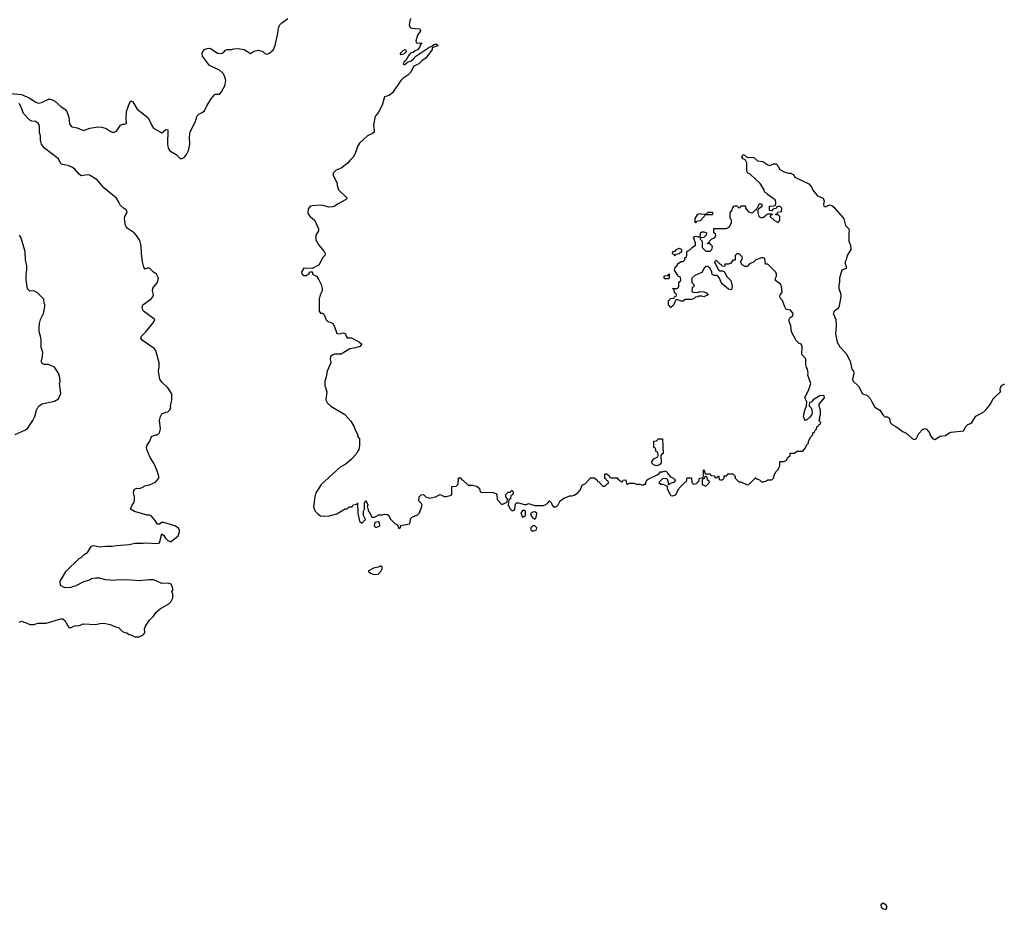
# Model space of a CAD drawing. Header units: inches. Extents: x 2608375 to 2737312, y 944064 to 1028306.
# Tile 21 of 69: x 2657732 to 2667285, y 999988 to 1008619. Entities that reach past the tile are written whole.
import ezdxf

# ---------------------------------------------------------------- set-up
doc = ezdxf.new("R2010")
doc.units = ezdxf.units.IN
doc.header["$MEASUREMENT"] = 0
for name, color, linetype in [('C6050', 7, 'Continuous'), ('C6060', 7, 'Continuous'), ('C6969', 7, 'Continuous')]:
    doc.layers.add(name, color=color, linetype=linetype)

msp = doc.modelspace()

# ---------------------------------------------------------------- linework, layer by layer
at = {"layer": 'C6050', "color": 5}
for points, elevation in [([(2657650, 1007902), (2657750, 1007893.4), (2657830, 1007858), (2657882.3, 1007822.3), (2657910, 1007810.4), (2657945.8, 1007814.2), (2658010, 1007846.8), (2658030, 1007846.8), (2658070, 1007830.8), (2658134.7, 1007774.7), (2658170, 1007750.4), (2658188, 1007730), (2658208.1, 1007671.9), (2658215.5, 1007610), (2658230, 1007587.3), (2658240.9, 1007580.9), (2658290.5, 1007570.5), (2658350, 1007544.7), (2658412.1, 1007567.9), (2658490, 1007579.1), (2658530, 1007576.4), (2658570, 1007563.8), (2658610, 1007536.4), (2658630, 1007528.7), (2658650, 1007528.5), (2658670, 1007539.1), (2658710, 1007596), (2658730, 1007606), (2658750, 1007604.7), (2658768, 1007612), (2658763.7, 1007663.7), (2658767, 1007730), (2658797.2, 1007810), (2658811.1, 1007831.1), (2658830, 1007822), (2658870.8, 1007750), (2658974, 1007670), (2658988.3, 1007648.3), (2659012.5, 1007592.5), (2659030, 1007567.3), (2659110, 1007521), (2659150, 1007554.8), (2659170, 1007552), (2659166.7, 1007410), (2659172.7, 1007372.7), (2659190, 1007346), (2659250.6, 1007310.6), (2659290, 1007271.3), (2659310, 1007271.3), (2659330, 1007284.7), (2659350, 1007311.3), (2659369.3, 1007350), (2659384, 1007410), (2659379, 1007479), (2659386.6, 1007530), (2659433.6, 1007626.4), (2659453.8, 1007686.2), (2659470, 1007704), (2659502.5, 1007717.5), (2659524.1, 1007735.9), (2659549.6, 1007790.4), (2659590, 1007851.3), (2659622, 1007890), (2659630, 1007896), (2659670, 1007898), (2659690, 1007918), (2659719, 1007970), (2659725.2, 1007990), (2659732.3, 1008027.7), (2659730, 1008046), (2659710, 1008092.7), (2659669, 1008130), (2659573.8, 1008173.8), (2659506.8, 1008266.8), (2659504, 1008290), (2659509, 1008310), (2659524, 1008330), (2659550, 1008340.7), (2659570, 1008342.8), (2659590, 1008336), (2659650, 1008296), (2659690, 1008291.3), (2659710, 1008302), (2659730, 1008324.7), (2659746, 1008330), (2659790, 1008331), (2659810, 1008338), (2659850, 1008341), (2659910.7, 1008330.7), (2659970, 1008292), (2660000, 1008310.8)], 40), ([(2657727.3, 1002772.7), (2657750, 1002782), (2657772.7, 1002772.7), (2657790, 1002772), (2657830, 1002752), (2657870, 1002751.3), (2657910, 1002764.7), (2657990, 1002764.7), (2658130, 1002806), (2658150, 1002804.7), (2658170.7, 1002790.7), (2658210, 1002722), (2658230, 1002722), (2658263.1, 1002736.9), (2658310, 1002742), (2658350, 1002758), (2658470, 1002751), (2658510, 1002761), (2658550, 1002762.8), (2658610, 1002750.8), (2658670, 1002724.7), (2658690, 1002722), (2658730, 1002682), (2658752.7, 1002672.7), (2658771.6, 1002671.6), (2658792.7, 1002652.7), (2658810, 1002652), (2658850, 1002632), (2658890, 1002632), (2658928.4, 1002651.6), (2658946, 1002670), (2658942, 1002710), (2658948.7, 1002730), (2658988.7, 1002790), (2659029.1, 1002830.9), (2659053.6, 1002866.4), (2659096.5, 1002903.5), (2659178, 1002950), (2659198, 1002970), (2659218, 1003010), (2659218, 1003050), (2659208, 1003070), (2659216.4, 1003083.6), (2659216.4, 1003103.6), (2659202, 1003142), (2659173.2, 1003153.2), (2659110, 1003149), (2659055.9, 1003175.9), (2659030, 1003183.7), (2658984.1, 1003184.1), (2658890, 1003174.5), (2658770, 1003185.2), (2658730, 1003181.2), (2658690, 1003185.2), (2658650, 1003177.2), (2658564.7, 1003184.7), (2658510, 1003202), (2658470, 1003202), (2658430, 1003195.3), (2658410, 1003182), (2658350, 1003164), (2658270, 1003124), (2658242.8, 1003117.2), (2658228.7, 1003108.7), (2658170, 1003108), (2658128, 1003130), (2658126, 1003170), (2658182, 1003270), (2658308.9, 1003391.1), (2658330, 1003402), (2658358, 1003430), (2658389.1, 1003450.9), (2658430, 1003511.3), (2658450, 1003516), (2658510, 1003504.7), (2658570, 1003511), (2658630, 1003511), (2658670, 1003518.8), (2658793.6, 1003526.4), (2658850, 1003541), (2658930, 1003538.8), (2658950, 1003542.8), (2659070, 1003536), (2659090, 1003542), (2659110, 1003632), (2659130, 1003616), (2659148.3, 1003588.3), (2659170, 1003566.8), (2659190, 1003554.8), (2659203.1, 1003556.9), (2659268.7, 1003610), (2659282, 1003650), (2659282, 1003670), (2659268, 1003690), (2659238, 1003710), (2659130, 1003740.9), (2659110, 1003741.2), (2659090, 1003726), (2659070, 1003724), (2659044.2, 1003764.2), (2659010, 1003802.7), (2658990, 1003812.3), (2658970, 1003812.3), (2658846.3, 1003846.3), (2658808.7, 1003870), (2658824, 1003910), (2658839, 1003930), (2658845.2, 1003954.8), (2658845.2, 1003990), (2658837.2, 1004030), (2658839, 1004050), (2658850, 1004064.7), (2658870, 1004074.8), (2658890, 1004070.8), (2658905.6, 1004074.4), (2658933.6, 1004086.4), (2658944, 1004096), (2658990, 1004104.7), (2659048.9, 1004131.1), (2659082, 1004170), (2659082, 1004190), (2659064, 1004250), (2659037.2, 1004310), (2658997.2, 1004370), (2658964, 1004450), (2658962, 1004470), (2658968.7, 1004490), (2658995.3, 1004530), (2659010, 1004574), (2659048.9, 1004591.1), (2659070, 1004592), (2659088.9, 1004611.1), (2659099, 1004650), (2659089, 1004730), (2659099, 1004770), (2659110, 1004794), (2659150, 1004812), (2659170, 1004814), (2659190, 1004834), (2659198, 1004850), (2659195.3, 1004870), (2659208.7, 1004930), (2659208.7, 1004990), (2659170, 1005048), (2659110, 1005102), (2659092.9, 1005132.9), (2659077.2, 1005210), (2659084, 1005250), (2659084, 1005290), (2659053.2, 1005410), (2659035.3, 1005430), (2658919, 1005510), (2658906, 1005530), (2658913.2, 1005550), (2658956, 1005590), (2659037.2, 1005690), (2659042, 1005710), (2658932.7, 1005790), (2658922.9, 1005810), (2658919.6, 1005830), (2658927.1, 1005852.9), (2659009.2, 1005910), (2659024, 1005930), (2659029, 1005950), (2659022, 1005990), (2659024, 1006010), (2659032.9, 1006027.1), (2659069, 1006070), (2659079, 1006110), (2659058, 1006150), (2659028.9, 1006168.9), (2658990, 1006208), (2658970, 1006208), (2658950, 1006198), (2658938, 1006218), (2658922.7, 1006270), (2658912.3, 1006350), (2658910, 1006426), (2658896.5, 1006476.5), (2658865.6, 1006525.6), (2658842, 1006550), (2658775.5, 1006595.5), (2658765.2, 1006610), (2658756.5, 1006636.5), (2658749, 1006690), (2658753.2, 1006710), (2658775.3, 1006750), (2658768, 1006770), (2658738, 1006790), (2658710, 1006818), (2658695.3, 1006850), (2658670, 1006888), (2658550, 1006988.7), (2658485.2, 1007065.2), (2658409.3, 1007109.3), (2658390, 1007113.2), (2658330, 1007105.2), (2658310, 1007119), (2658267.7, 1007167.7), (2658244.4, 1007184.4), (2658210, 1007202), (2658138.9, 1007218.9), (2658127.8, 1007227.8), (2658109.3, 1007270), (2657972.5, 1007372.5), (2657945.2, 1007410), (2657934, 1007450), (2657934, 1007490), (2657924, 1007530), (2657924.7, 1007584.7), (2657914, 1007610), (2657888, 1007630), (2657850, 1007636), (2657830, 1007644), (2657769.6, 1007710), (2657747, 1007770), (2657725.8, 1007805.8)], 40), ([(2657686.8, 1004593.2), (2657790, 1004641), (2657806.3, 1004653.7), (2657859.3, 1004730), (2657879.3, 1004770), (2657894, 1004830), (2657910, 1004862), (2657923.2, 1004876.8), (2657950, 1004891), (2658070, 1004919.1), (2658110, 1004941), (2658132.7, 1004992.7), (2658119, 1005090), (2658124, 1005110), (2658123.1, 1005143.1), (2658108.9, 1005188.9), (2658068.4, 1005248.4), (2658010, 1005275.3), (2657970, 1005275.3), (2657950, 1005282), (2657939, 1005310), (2657948.7, 1005330), (2657955.3, 1005390), (2657940.2, 1005440.2), (2657942, 1005510), (2657935.3, 1005550), (2657922, 1005590), (2657922, 1005630), (2657924, 1005670), (2657934, 1005710), (2657962, 1005770), (2657976.4, 1005836.4), (2657976.4, 1005856.4), (2657968, 1005870), (2657967.3, 1005907.3), (2657906, 1005970), (2657870, 1005988), (2657830, 1005986), (2657808.9, 1006008.9), (2657794.6, 1006094.6), (2657794, 1006150), (2657802, 1006190), (2657802, 1006230), (2657789.3, 1006289.3), (2657784, 1006370), (2657742, 1006510), (2657729.3, 1006529.3)], 60)]:
    msp.add_lwpolyline(points, dxfattribs=dict(at, elevation=elevation))
at = {"layer": 'C6060', "color": 5, "elevation": 40}
for points in [[(2660000, 1008310.8), (2660005.6, 1008314.4), (2660050, 1008322.8), (2660090, 1008311), (2660110, 1008291.3), (2660130, 1008284.7), (2660150, 1008291.3), (2660190, 1008324.7), (2660209.2, 1008370), (2660236.2, 1008483.8), (2660243.3, 1008536.7), (2660254.2, 1008565.8), (2660274, 1008590), (2660334, 1008630)], [(2661527.3, 1008630), (2661518.8, 1008610), (2661511.3, 1008570), (2661518, 1008550), (2661530, 1008538), (2661614, 1008530), (2661622, 1008510), (2661591.3, 1008470), (2661574, 1008410), (2661578, 1008398), (2661592.7, 1008392.7), (2661630, 1008394), (2661632, 1008390), (2661622, 1008378), (2661612, 1008350), (2661590, 1008326), (2661570, 1008318), (2661550, 1008302), (2661524.7, 1008295.3), (2661506, 1008274), (2661478, 1008222), (2661462, 1008210), (2661454, 1008190), (2661463.6, 1008183.6), (2661470, 1008184.7), (2661493.6, 1008206.4), (2661530, 1008221), (2661550, 1008236), (2661575.1, 1008264.9), (2661710, 1008356), (2661736.4, 1008363.6), (2661738, 1008370), (2661750, 1008378), (2661770, 1008384.7), (2661790.7, 1008369.3), (2661734.8, 1008345.2), (2661732.7, 1008330), (2661673.6, 1008246.4), (2661635.3, 1008224.7), (2661603.8, 1008190), (2661553.6, 1008166.4), (2661528, 1008110), (2661498.3, 1008081.7), (2661450.4, 1008050), (2661430, 1008029.6), (2661350, 1007909.6), (2661315.6, 1007884.4), (2661270.6, 1007869.4), (2661247.3, 1007790), (2661210, 1007715.3), (2661186, 1007690), (2661177.3, 1007670), (2661166, 1007590), (2661172.7, 1007550), (2661170, 1007529), (2661150, 1007513.2), (2661108.1, 1007491.9), (2661030, 1007422), (2661010, 1007388), (2660990.8, 1007330), (2660970.8, 1007290), (2660931.3, 1007250), (2660918, 1007230), (2660850, 1007179), (2660802, 1007158), (2660772, 1007130), (2660772, 1007110), (2660811.1, 1007031.1), (2660811.3, 1007010), (2660824.7, 1006970), (2660904.7, 1006890), (2660902, 1006878), (2660894, 1006870), (2660816, 1006830), (2660790, 1006808.7), (2660770, 1006802), (2660730, 1006799), (2660690, 1006813.2), (2660650, 1006819.3), (2660570, 1006814), (2660550, 1006809.5), (2660530, 1006782), (2660527.7, 1006750), (2660534.9, 1006730), (2660550, 1006710.6), (2660596, 1006670), (2660630.7, 1006590), (2660630.5, 1006569.5), (2660606.8, 1006530), (2660604.5, 1006484.5), (2660634, 1006430), (2660686, 1006370), (2660696, 1006350), (2660691, 1006330), (2660671, 1006310), (2660645.4, 1006254.6), (2660630, 1006238), (2660570, 1006206), (2660490, 1006208), (2660466.8, 1006170), (2660470, 1006154), (2660490, 1006138), (2660510, 1006138), (2660542, 1006158), (2660547.3, 1006172.7), (2660570, 1006174), (2660574, 1006170), (2660574, 1006150), (2660611.1, 1006131.1), (2660635.3, 1006095.3), (2660656, 1006050), (2660666, 1006010), (2660666, 1005990), (2660646.8, 1005950), (2660638.8, 1005910), (2660638, 1005790), (2660650, 1005772), (2660670, 1005771.3), (2660682, 1005762), (2660690.7, 1005750.7), (2660706.4, 1005706.4), (2660722, 1005690), (2660750, 1005682), (2660771.3, 1005670), (2660784.7, 1005650), (2660810, 1005574), (2660832, 1005572), (2660870, 1005581), (2660878.8, 1005578.8), (2660892, 1005570), (2660898, 1005550), (2660910, 1005532), (2660951.6, 1005531.6), (2661030, 1005492), (2661052, 1005470), (2661030.8, 1005449.2), (2660990, 1005435.3), (2660935.3, 1005424.7), (2660850, 1005374), (2660786.4, 1005373.6), (2660770, 1005368.7), (2660746.8, 1005350), (2660742.8, 1005330), (2660750.8, 1005290), (2660714, 1005210), (2660705.2, 1005154.8), (2660691, 1005110), (2660691.3, 1005070), (2660711, 1005010), (2660702, 1004930), (2660719.6, 1004899.6), (2660752, 1004870), (2660887.1, 1004787.1), (2660945.4, 1004725.4), (2660978, 1004670), (2660990, 1004634), (2661012, 1004590), (2661012.7, 1004572.7), (2661030, 1004554), (2661030.5, 1004489.5), (2661021, 1004450), (2661011, 1004430), (2660995.5, 1004404.5), (2660947.5, 1004352.5), (2660898, 1004310), (2660841.1, 1004278.9), (2660656, 1004110), (2660606, 1004030), (2660594.8, 1003990), (2660582, 1003890), (2660598, 1003850), (2660623.5, 1003823.5), (2660650, 1003806), (2660690, 1003801), (2660733.6, 1003806.4), (2660810, 1003824.7), (2660890, 1003872), (2660910, 1003874), (2660930, 1003894), (2660950, 1003894), (2660962, 1003898), (2660968.4, 1003911.6), (2661002, 1003918), (2661010, 1003932), (2661011.3, 1003830), (2661030, 1003754), (2661050, 1003734), (2661088, 1003770), (2661068, 1003810), (2661068, 1003850), (2661078, 1003870), (2661078, 1003930), (2661090, 1003954), (2661111.1, 1003911.1), (2661102, 1003890), (2661112, 1003870), (2661112.7, 1003852.7), (2661130, 1003834), (2661150, 1003794), (2661170, 1003794), (2661196.4, 1003803.6), (2661210, 1003814), (2661250, 1003814), (2661270, 1003822), (2661299.6, 1003819.6), (2661314, 1003810), (2661330, 1003774), (2661371.6, 1003731.6), (2661396.9, 1003716.9), (2661410, 1003682), (2661426, 1003690), (2661428.4, 1003711.6), (2661513.6, 1003726.4), (2661520.4, 1003739.6), (2661524, 1003776), (2661544.7, 1003795.3), (2661588.4, 1003811.6), (2661610, 1003834), (2661638, 1003910), (2661630, 1003926), (2661606, 1003950), (2661608, 1003990), (2661626, 1004010), (2661650, 1004012), (2661674, 1003990), (2661710, 1003978), (2661766, 1003990), (2661810, 1004012), (2661850, 1003992), (2661870, 1003992), (2661910, 1004002), (2661926, 1004010), (2661926, 1004090), (2661967.3, 1004092.7), (2661987.3, 1004112.7), (2661990, 1004174), (2662010, 1004174), (2662018, 1004158), (2662032.7, 1004152.7), (2662083.6, 1004103.6), (2662130, 1004102), (2662171.6, 1004091.6), (2662194, 1004070), (2662198, 1004038), (2662210, 1004034), (2662327.3, 1004032.7), (2662350, 1004022), (2662362, 1004010), (2662363.6, 1003963.6), (2662410, 1003914), (2662462, 1003938), (2662466, 1003970), (2662448.4, 1003988.4), (2662448.4, 1004011.6), (2662470, 1004034), (2662490, 1004034), (2662510, 1004054), (2662522, 1004030), (2662510, 1004006), (2662498, 1004002), (2662494, 1003970), (2662478, 1003962), (2662472, 1003910), (2662490, 1003874), (2662510, 1003854), (2662530, 1003862), (2662535.3, 1003870), (2662542, 1003918), (2662548, 1003932), (2662570, 1003931.3), (2662630, 1003916), (2662650, 1003916), (2662670, 1003924.7), (2662730, 1003906), (2662810, 1003906), (2662829.1, 1003910.9), (2662854, 1003926), (2662872, 1003952), (2662890, 1003934), (2662898, 1003910), (2662910, 1003892), (2662930, 1003891.3), (2662952.7, 1003907.3), (2662975.3, 1003950), (2663010, 1003978), (2663070, 1003998), (2663090, 1003998), (2663110, 1004004.7), (2663146, 1004030), (2663170, 1004054), (2663190, 1004102), (2663220.4, 1004119.6), (2663270, 1004174), (2663310, 1004174), (2663334, 1004150), (2663338, 1004138), (2663350, 1004134), (2663390, 1004094), (2663410, 1004094), (2663427.3, 1004112.7), (2663442, 1004118), (2663446, 1004130), (2663442, 1004142), (2663427.3, 1004147.3), (2663422, 1004162), (2663408, 1004168), (2663408, 1004210), (2663412.7, 1004212.7), (2663430, 1004214), (2663452.7, 1004192.7), (2663458, 1004178), (2663470, 1004174), (2663530, 1004174), (2663538, 1004158), (2663552.7, 1004152.7), (2663570, 1004134), (2663582, 1004138), (2663587.3, 1004152.7), (2663610, 1004154), (2663614, 1004150), (2663618, 1004118), (2663630, 1004114), (2663650, 1004122), (2663690, 1004122), (2663712.7, 1004112.7), (2663748.4, 1004111.6), (2663778, 1004102), (2663794, 1004114), (2663806, 1004114), (2663808, 1004130), (2663818, 1004150), (2663830, 1004162), (2663916.4, 1004203.6), (2663940.4, 1004219.6), (2663950, 1004232), (2663967.3, 1004232.7), (2663990, 1004242), (2664011.1, 1004231.1), (2664022, 1004210), (2664044.7, 1004184.7), (2664074, 1004170), (2664094, 1004150), (2664074, 1004130), (2664042, 1004118), (2664030, 1004106), (2664026, 1004106), (2664026, 1004130), (2664016.4, 1004156.4), (2664007.3, 1004167.3), (2663970, 1004166), (2663934, 1004130), (2663952.7, 1004112.7), (2663971.6, 1004111.6), (2664014, 1004094), (2664014, 1004070), (2664042, 1004010), (2664050, 1004002), (2664070, 1003998), (2664098, 1004010), (2664126, 1004070), (2664187.3, 1004132.7), (2664202, 1004138), (2664207.3, 1004172.7), (2664250, 1004174), (2664254, 1004130), (2664270, 1004114), (2664302, 1004118), (2664307.3, 1004132.7), (2664322, 1004138), (2664328, 1004172), (2664362, 1004178), (2664366, 1004190), (2664366, 1004250), (2664370, 1004254), (2664374, 1004250), (2664378, 1004218), (2664390, 1004214), (2664430, 1004214), (2664438, 1004198), (2664470, 1004194), (2664478, 1004178), (2664490, 1004174), (2664502, 1004178), (2664510, 1004194), (2664514, 1004190), (2664518, 1004158), (2664530, 1004154), (2664550, 1004154), (2664566, 1004170), (2664567.3, 1004192.7), (2664590, 1004194), (2664607.3, 1004212.7), (2664650, 1004214), (2664674, 1004190), (2664674, 1004170), (2664710, 1004134), (2664730, 1004134), (2664790, 1004104.7), (2664806, 1004110), (2664870, 1004174), (2664883.6, 1004163.6), (2664910, 1004154), (2664930, 1004134), (2664950, 1004134), (2664976.4, 1004143.6), (2664990, 1004154), (2665030, 1004154), (2665047.3, 1004172.7), (2665048.4, 1004191.6), (2665068.4, 1004231.6), (2665090, 1004254), (2665098, 1004270), (2665106, 1004290), (2665106, 1004330), (2665110, 1004334), (2665150, 1004334), (2665170, 1004342), (2665186, 1004370), (2665206, 1004390), (2665207.3, 1004412.7), (2665250, 1004414), (2665272.7, 1004432.7), (2665330, 1004434), (2665356.4, 1004463.6), (2665366, 1004490), (2665386, 1004510), (2665386, 1004530), (2665408.4, 1004571.6), (2665426, 1004590), (2665426, 1004610), (2665442, 1004618), (2665446, 1004630), (2665458, 1004642), (2665470, 1004674), (2665482, 1004678), (2665487.3, 1004692.7), (2665502, 1004698), (2665506, 1004710), (2665486, 1004730), (2665495.3, 1004744.7), (2665495.3, 1004770), (2665502, 1004790), (2665502, 1004830), (2665488.7, 1004870), (2665488.7, 1004890), (2665539, 1004950), (2665538, 1004970), (2665532.7, 1004972.7), (2665494, 1004970), (2665431.3, 1004930), (2665410, 1004908), (2665394, 1004906), (2665392.7, 1004872.7), (2665410, 1004854), (2665418, 1004830), (2665421, 1004810), (2665416, 1004790), (2665398, 1004762), (2665370, 1004738), (2665362, 1004738), (2665348.9, 1004728.9), (2665347.3, 1004747.3), (2665338, 1004770), (2665348.7, 1004830), (2665367.3, 1004872.7), (2665368, 1004910), (2665348, 1004950), (2665388.7, 1005030), (2665409, 1005090), (2665379, 1005170), (2665382, 1005190), (2665375.3, 1005230), (2665365.6, 1005245.6), (2665359, 1005270), (2665358, 1005330), (2665322, 1005370), (2665325.2, 1005450), (2665314, 1005470), (2665290, 1005482), (2665266.3, 1005506.3), (2665219, 1005590), (2665213.2, 1005650), (2665199, 1005690), (2665198, 1005710), (2665208, 1005730), (2665233.6, 1005746.4), (2665235.3, 1005770), (2665210, 1005802), (2665168.9, 1005808.9), (2665154.6, 1005834.6), (2665133.6, 1005893.6), (2665118, 1005910), (2665108, 1005930), (2665108.7, 1005950), (2665128.4, 1005971.6), (2665122, 1006030), (2665114, 1006054), (2665066, 1006090), (2665066, 1006110), (2665075.3, 1006130), (2665075.3, 1006150), (2665068, 1006170), (2664990, 1006246), (2664967.3, 1006247.3), (2664962, 1006302), (2664947.3, 1006307.3), (2664930, 1006308), (2664874, 1006290), (2664852.7, 1006267.3), (2664814, 1006250), (2664790, 1006226), (2664770, 1006226), (2664742, 1006242), (2664726, 1006270), (2664736.4, 1006283.6), (2664746, 1006310), (2664742, 1006322), (2664727.3, 1006327.3), (2664722, 1006342), (2664710, 1006346), (2664690, 1006346), (2664674, 1006330), (2664672.7, 1006287.3), (2664650, 1006286), (2664630, 1006258), (2664610, 1006248), (2664574, 1006246), (2664570, 1006226), (2664547.3, 1006227.3), (2664542, 1006242), (2664527.3, 1006247.3), (2664490, 1006286), (2664474, 1006270), (2664510, 1006194), (2664523.6, 1006183.6), (2664550, 1006182), (2664570, 1006174), (2664591.1, 1006131.1), (2664632, 1006090), (2664644.7, 1006030), (2664638, 1006002), (2664630, 1005998), (2664610, 1006006), (2664550, 1006054), (2664537.2, 1006070), (2664522, 1006110), (2664510, 1006128), (2664498, 1006138), (2664470, 1006138), (2664450, 1006146), (2664448, 1006170), (2664430, 1006206), (2664410, 1006226), (2664390, 1006228), (2664372, 1006210), (2664350, 1006166), (2664283.6, 1006136.4), (2664254, 1006110), (2664254, 1006070), (2664272, 1006050), (2664272, 1006028), (2664258, 1006022), (2664254, 1005990), (2664258, 1005978), (2664270, 1005974), (2664310, 1005972), (2664330, 1005982), (2664370, 1005978), (2664394, 1005970), (2664412, 1005950), (2664370.9, 1005929.1), (2664350, 1005938), (2664322, 1005938), (2664310, 1005928.7), (2664290, 1005928), (2664272, 1005910), (2664250, 1005904), (2664190, 1005906), (2664170, 1005888), (2664148.9, 1005888.9), (2664110, 1005906), (2664098, 1005902), (2664074, 1005850), (2664050, 1005828), (2664027.3, 1005852.7), (2664026, 1005890), (2664050, 1005914), (2664082, 1005918), (2664086, 1005930), (2664102, 1005938), (2664106, 1005950), (2664102, 1005962), (2664086, 1005970), (2664082, 1006002), (2664066, 1006010), (2664107.3, 1006012.7), (2664122, 1006018), (2664127.3, 1006032.7), (2664128.4, 1006071.6), (2664146, 1006090), (2664142, 1006122), (2664127.3, 1006127.3), (2664110, 1006146), (2664086, 1006190), (2664088, 1006210), (2664108.4, 1006231.6), (2664123.1, 1006256.9), (2664150, 1006274), (2664170, 1006274), (2664186, 1006290), (2664186, 1006310), (2664202, 1006318), (2664206, 1006330), (2664206, 1006370), (2664235.3, 1006384.7), (2664258, 1006410), (2664288, 1006430), (2664289, 1006450), (2664269.2, 1006510.8), (2664290, 1006518), (2664310, 1006512), (2664330, 1006514), (2664338, 1006522), (2664338, 1006550), (2664350, 1006562), (2664370, 1006562), (2664390, 1006554), (2664394, 1006550), (2664392.7, 1006527.3), (2664370, 1006506), (2664338, 1006502), (2664334, 1006490), (2664354, 1006470), (2664354, 1006410), (2664390, 1006372), (2664430, 1006372), (2664448, 1006390), (2664454.6, 1006414.6), (2664450, 1006426), (2664430, 1006446), (2664410, 1006446), (2664406, 1006450), (2664422, 1006458), (2664427.3, 1006472.7), (2664447.3, 1006492.7), (2664470, 1006502), (2664478, 1006510), (2664486, 1006530), (2664482, 1006542), (2664466, 1006550), (2664467.3, 1006592.7), (2664590, 1006592), (2664618, 1006610), (2664638, 1006650), (2664638, 1006678), (2664626, 1006690), (2664626, 1006750), (2664646, 1006770), (2664648.4, 1006791.6), (2664667.3, 1006812.7), (2664690, 1006812), (2664710, 1006794), (2664722, 1006798), (2664730, 1006812), (2664770, 1006814), (2664774, 1006810), (2664774, 1006790), (2664799.6, 1006759.6), (2664830, 1006744.7), (2664846, 1006750), (2664870, 1006774), (2664882, 1006778), (2664887.3, 1006792.7), (2664898, 1006802), (2664907.3, 1006832.7), (2664930, 1006834), (2664934, 1006810), (2664910, 1006786), (2664898, 1006782), (2664892.7, 1006767.3), (2664892, 1006750), (2664904.7, 1006710), (2664930, 1006698), (2664940.4, 1006699.6), (2664950, 1006702), (2664970, 1006722), (2664990, 1006734), (2665030, 1006734), (2665032.7, 1006727.3), (2665018, 1006722), (2665014, 1006710), (2665054, 1006670), (2665090, 1006652), (2665108, 1006670), (2665106, 1006710), (2665090, 1006726), (2665070, 1006726), (2665066, 1006730), (2665082, 1006738), (2665087.3, 1006752.7), (2665122, 1006758), (2665126, 1006790), (2665110, 1006806), (2665090, 1006806), (2665078, 1006802), (2665070, 1006786), (2665038, 1006782), (2665030, 1006766), (2665008, 1006768), (2665006, 1006810), (2665047.3, 1006812.7), (2665062, 1006818), (2665068, 1006832), (2665068.7, 1006850), (2665062, 1006870), (2664996.4, 1006916.4), (2664986, 1006930), (2664963.1, 1006943.1), (2664958, 1006950), (2664955.3, 1006970), (2664915.3, 1007030), (2664819, 1007119), (2664798, 1007130), (2664788, 1007150), (2664788, 1007230), (2664775.3, 1007255.3), (2664750, 1007268), (2664738, 1007290), (2664750, 1007311.3), (2664770, 1007302), (2664790, 1007282), (2664850, 1007284.7), (2664890.9, 1007250.9), (2664942, 1007242), (2664990, 1007211.3), (2665010, 1007204.7), (2665050, 1007222), (2665070, 1007222), (2665082, 1007210), (2665106.4, 1007166.4), (2665150, 1007144.7), (2665190, 1007131.3), (2665214, 1007130), (2665236.9, 1007116.9), (2665254, 1007090), (2665387.1, 1007027.1), (2665416, 1006990), (2665426.4, 1006966.4), (2665472, 1006910), (2665526, 1006886), (2665538, 1006858), (2665532, 1006830), (2665534, 1006810), (2665550, 1006802), (2665590, 1006822), (2665610, 1006818), (2665630, 1006801), (2665719.8, 1006699.8), (2665727.1, 1006687.1), (2665744, 1006624), (2665778, 1006590), (2665781, 1006570), (2665776, 1006550), (2665776, 1006470), (2665791, 1006430), (2665796, 1006390), (2665761, 1006330), (2665751.1, 1006288.9), (2665742, 1006270), (2665742, 1006250), (2665751.3, 1006230), (2665750, 1006206), (2665710, 1006188), (2665684.7, 1006110), (2665684.7, 1006070), (2665678, 1006050), (2665681, 1006010), (2665697.3, 1005957.3), (2665698.8, 1005930), (2665678, 1005830), (2665666.4, 1005813.6), (2665638, 1005790), (2665624.7, 1005770), (2665650.7, 1005710.7), (2665654.8, 1005650), (2665646, 1005570), (2665664, 1005490), (2665690, 1005446), (2665750, 1005381), (2665790, 1005304.7), (2665806.8, 1005230), (2665822.8, 1005210), (2665824, 1005190), (2665810.7, 1005130.7), (2665814, 1005114), (2665870, 1005064), (2665908.7, 1004988.7), (2665950, 1004974.8), (2665964.5, 1004964.5), (2665983.5, 1004943.5), (2665998.8, 1004910), (2666030, 1004861), (2666078, 1004830), (2666110, 1004782), (2666126.4, 1004766.4), (2666150, 1004764.7), (2666170, 1004752), (2666178, 1004710), (2666198, 1004690), (2666233.2, 1004673.2), (2666302, 1004622), (2666330, 1004611.3), (2666390, 1004556), (2666410, 1004546), (2666430, 1004551.3), (2666456.5, 1004603.5), (2666490, 1004642), (2666510, 1004651.3), (2666530, 1004644.7), (2666558, 1004610), (2666567.1, 1004587.1), (2666590, 1004552), (2666610, 1004546), (2666663.2, 1004576.8), (2666713.8, 1004586.2), (2666750, 1004610.8), (2666770, 1004618.8), (2666889.1, 1004630.9), (2666910, 1004672), (2666930, 1004692), (2666958, 1004702), (2666968.7, 1004711.3), (2667010, 1004771.3), (2667085.6, 1004814.4), (2667110, 1004838), (2667151.7, 1004888.3), (2667175.3, 1004944.7), (2667190, 1004952), (2667248, 1005010), (2667243.1, 1005036.9), (2667258, 1005070), (2667270, 1005078), (2667290, 1005084.7)], [(2666143.3, 1000000), (2666148.7, 1000010), (2666135.3, 1000030), (2666110, 1000048.7), (2666088.1, 1000031.9), (2666091, 1000010), (2666101, 1000000)]]:
    msp.add_lwpolyline(points, dxfattribs=at)
for points in [[(2661470, 1008326), (2661450, 1008318), (2661422, 1008290), (2661423.6, 1008283.6), (2661430, 1008282), (2661450, 1008284.7), (2661466, 1008290), (2661486, 1008310), (2661482, 1008322)], [(2664290, 1006648), (2664286, 1006650), (2664286, 1006690), (2664310, 1006732), (2664330, 1006738), (2664350, 1006732), (2664390, 1006734), (2664402, 1006738), (2664408.4, 1006751.6), (2664452.7, 1006752.7), (2664452.7, 1006727.3), (2664392.7, 1006727.3), (2664378, 1006722), (2664374, 1006710), (2664332.7, 1006667.3), (2664298, 1006662)], [(2664090, 1006328), (2664082, 1006342), (2664066, 1006346), (2664068.9, 1006371.1), (2664090, 1006374), (2664106, 1006390), (2664130, 1006402), (2664150, 1006394), (2664154, 1006390), (2664152.7, 1006367.3), (2664130, 1006346), (2664098, 1006342)], [(2663990, 1006106), (2663986, 1006110), (2663986, 1006130), (2663990, 1006134), (2664022, 1006138), (2664026, 1006150), (2664032.7, 1006152.7), (2664034, 1006110), (2664030, 1006106)], [(2663910, 1004289), (2663880.2, 1004300.2), (2663867.3, 1004312.7), (2663866, 1004330), (2663883.1, 1004356.9), (2663922, 1004378), (2663926, 1004390), (2663922, 1004422), (2663907.3, 1004427.3), (2663902, 1004462), (2663886, 1004470), (2663886, 1004530), (2663910, 1004534), (2663928.4, 1004551.6), (2663970, 1004554), (2663974, 1004410), (2663958, 1004402), (2663954, 1004390), (2663956.9, 1004323.1), (2663952, 1004310), (2663939.8, 1004300.2)], [(2664390, 1004186), (2664378, 1004182), (2664372.7, 1004167.3), (2664358, 1004162), (2664354, 1004150), (2664354, 1004110), (2664390, 1004094), (2664426, 1004130), (2664422, 1004142), (2664406, 1004150), (2664402, 1004182)], [(2662630, 1003858), (2662610, 1003858), (2662594, 1003830), (2662610, 1003794), (2662630, 1003802), (2662638, 1003810), (2662638, 1003850)], [(2662730, 1003844), (2662710, 1003842), (2662692, 1003830), (2662691.3, 1003810), (2662710, 1003782), (2662730, 1003772), (2662742, 1003790), (2662748.7, 1003830)], [(2661210, 1003746), (2661178, 1003742), (2661172, 1003710), (2661179.6, 1003699.6), (2661190, 1003692), (2661210, 1003702), (2661226, 1003710), (2661222, 1003742)], [(2662730, 1003708), (2662710, 1003708), (2662692, 1003690), (2662692, 1003670), (2662710, 1003658), (2662730, 1003662), (2662746, 1003670), (2662748, 1003690)], [(2661230, 1003318), (2661211.3, 1003308.7), (2661163.5, 1003296.5), (2661114, 1003270), (2661134, 1003250), (2661170, 1003236), (2661210, 1003241), (2661234.6, 1003265.4), (2661248, 1003290), (2661247.3, 1003307.3), (2661236.4, 1003316.4)]]:
    msp.add_lwpolyline(points, close=True, dxfattribs=at)
at = {"layer": 'C6969', "color": 5, "elevation": 40}
msp.add_lwpolyline([(2666101, 1000000), (2666110, 999991), (2666130, 999987.7), (2666138, 999990), (2666143.3, 1000000)], dxfattribs=at)

doc.saveas('drawing.dxf')
